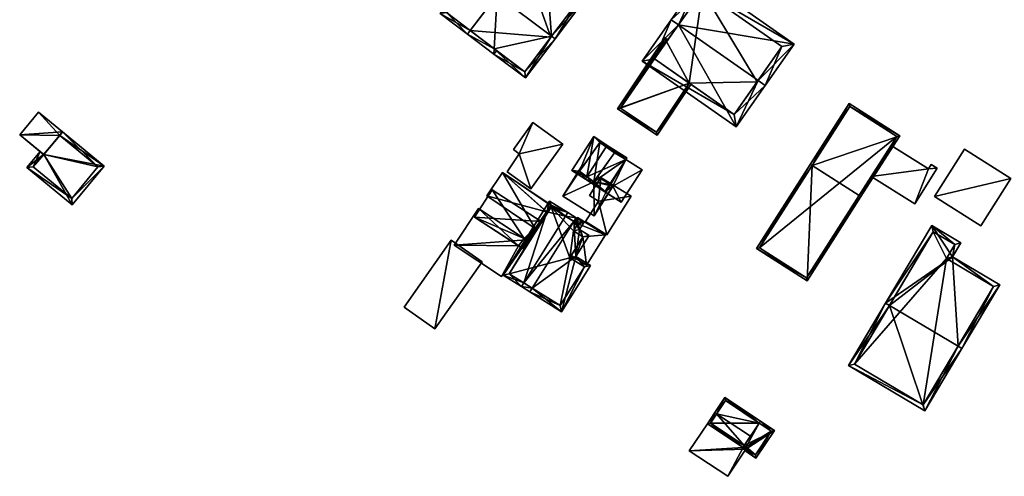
# Model space of a CAD drawing. Header units: inches. Extents: x 2528110 to 2532513, y 1151075 to 1152012.
# Tile 11 of 99: x 2530375 to 2530486, y 1151420 to 1151471. Entities that reach past the tile are written whole.
import ezdxf

# ---------------------------------------------------------------- set-up
doc = ezdxf.new("R2010")
doc.units = ezdxf.units.IN
doc.header["$MEASUREMENT"] = 0
doc.layers.add('Gebaeude Einzelhaus', color=10, linetype='Continuous')
doc.layers.add('Offenes Gebaeude', color=10, linetype='Continuous')

msp = doc.modelspace()

# ---------------------------------------------------------------- meshes
at = {"layer": 'Gebaeude Einzelhaus'}
mesh = msp.add_polyface(dxfattribs=at)
corners = [(2530435.241, 1151469.148, 380.838), (2530435.638, 1151468.848, 380.838), (2530438.878, 1151473.125, 378.377), (2530434.753, 1151475.623, 378.606), (2530435.331, 1151475.813, 378.377), (2530432.368, 1151478.058, 378.377), (2530432.066, 1151477.659, 378.606), (2530429.126, 1151473.779, 380.838), (2530428.797, 1151467.747, 378.601), (2530426.103, 1151469.788, 378.601), (2530425.801, 1151469.389, 378.377), (2530428.765, 1151467.144, 378.377), (2530432.311, 1151464.458, 378.377), (2530438.178, 1151473.029, 378.606), (2530432.215, 1151465.159, 378.601), (2530426.103, 1151469.788, 380.838), (2530425.801, 1151469.389, 380.838), (2530429.067, 1151467.543, 378.377), (2530432.066, 1151477.659, 380.838), (2530435.029, 1151475.414, 378.377), (2530432.368, 1151478.058, 380.838), (2530429.279, 1151480.398, 378.377), (2530422.713, 1151471.729, 378.377), (2530429.375, 1151479.698, 378.694), (2530423.414, 1151471.825, 378.695), (2530426.103, 1151469.788, 371.814), (2530432.215, 1151465.159, 371.814), (2530435.16, 1151469.041, 371.814), (2530438.178, 1151473.029, 371.814), (2530432.066, 1151477.659, 371.814), (2530429.375, 1151479.698, 371.814), (2530423.414, 1151471.825, 371.814)]
mesh.append_faces([[corners[k] for k in face] for face in [(16, 24, 15), (23, 20, 18), (23, 21, 20), (16, 22, 24), (24, 22, 23), (23, 22, 21), (3, 4, 19), (18, 20, 3), (3, 20, 4), (11, 8, 17), (11, 16, 8), (8, 16, 15), (7, 22, 15), (15, 22, 16), (18, 21, 7), (7, 21, 22), (18, 20, 21), (18, 3, 20), (20, 3, 4), (4, 3, 19), (18, 7, 3), (8, 11, 17), (8, 16, 11), (8, 15, 16), (8, 7, 15), (8, 10, 9), (8, 11, 10), (8, 14, 11), (11, 14, 12), (12, 14, 1), (1, 14, 0), (13, 1, 0), (13, 2, 1), (3, 4, 13), (13, 4, 2), (6, 5, 3), (3, 5, 4), (8, 0, 7), (8, 12, 0), (0, 12, 1), (8, 11, 12), (8, 10, 11), (8, 9, 10), (0, 3, 7), (3, 5, 6), (3, 4, 5), (0, 2, 3), (3, 2, 4), (0, 1, 2)]], dxfattribs={"color": 13})
mesh.append_faces([[corners[k] for k in face] for face in [(29, 31, 30), (29, 25, 31), (24, 9, 15), (15, 9, 8), (24, 31, 9), (9, 31, 25), (24, 23, 31), (31, 23, 30), (3, 6, 18), (18, 6, 23), (23, 6, 30), (30, 6, 29), (25, 27, 26), (25, 29, 27), (27, 29, 28), (3, 29, 6), (13, 28, 3), (3, 28, 29), (0, 27, 13), (13, 27, 28), (0, 14, 27), (27, 14, 26), (8, 26, 14), (8, 25, 26), (8, 9, 25)]], dxfattribs={"color": 41})
mesh = msp.add_polyface(dxfattribs=at)
corners = [(2530449.494, 1151470.444, 386.072), (2530448.675, 1151471.018, 386.072), (2530445.414, 1151466.366, 382.755), (2530455.99, 1151458.95, 382.755), (2530458.434, 1151464.173, 386.072), (2530459.251, 1151463.6, 386.072), (2530462.515, 1151468.255, 382.755), (2530451.939, 1151475.671, 382.755), (2530461.123, 1151468.01, 383.338), (2530452.184, 1151474.279, 383.338), (2530455.745, 1151460.343, 383.339), (2530446.806, 1151466.611, 383.339), (2530458.341, 1151464.04, 371.943), (2530455.745, 1151460.343, 371.943), (2530461.123, 1151468.01, 371.943), (2530452.184, 1151474.279, 371.943), (2530448.164, 1151468.548, 376.495), (2530448.164, 1151468.548, 371.943), (2530446.806, 1151466.611, 376.495), (2530450.699, 1151463.881, 376.495), (2530450.699, 1151463.881, 371.943), (2530446.806, 1151466.611, 371.943)]
mesh.append_faces([[corners[k] for k in face] for face in [(11, 1, 0), (10, 2, 11), (11, 2, 1), (10, 3, 2), (4, 5, 10), (10, 5, 3), (7, 9, 1), (1, 9, 0), (8, 5, 4), (7, 6, 9), (9, 6, 8), (8, 6, 5), (0, 7, 1), (4, 6, 0), (0, 6, 7), (4, 5, 6), (0, 3, 4), (4, 3, 5), (0, 2, 3), (0, 1, 2)]], dxfattribs={"color": 13})
mesh.append_faces([[corners[k] for k in face] for face in [(12, 15, 14), (12, 20, 15), (15, 20, 17), (17, 20, 21), (12, 13, 20), (13, 19, 20), (19, 11, 18), (13, 10, 19), (19, 10, 11), (11, 16, 18), (16, 15, 17), (16, 9, 15), (11, 0, 16), (16, 0, 9), (9, 8, 15), (15, 8, 14), (8, 12, 14), (4, 10, 8), (8, 10, 12), (12, 10, 13)]], dxfattribs={"color": 41})
mesh = msp.add_polyface(dxfattribs=at)
corners = [(2530447.084, 1151458.02, 376.495), (2530450.904, 1151463.738, 376.495), (2530450.699, 1151463.881, 376.495), (2530442.638, 1151460.991, 376.495), (2530446.806, 1151466.611, 376.495), (2530447.973, 1151468.976, 376.495), (2530448.164, 1151468.548, 376.495), (2530448.308, 1151468.752, 376.495), (2530448.041, 1151468.63, 376.495), (2530442.984, 1151461.06, 376.495), (2530447.015, 1151458.366, 376.495), (2530448.041, 1151468.63, 371.943), (2530448.164, 1151468.548, 371.943), (2530442.984, 1151461.06, 371.943), (2530447.015, 1151458.366, 371.943), (2530450.699, 1151463.881, 371.943), (2530446.806, 1151466.611, 371.943)]
mesh.append_faces([[corners[k] for k in face] for face in [(0, 10, 1), (1, 10, 2), (8, 7, 6), (8, 5, 7), (0, 3, 10), (10, 3, 9), (9, 3, 8), (8, 3, 5), (5, 6, 7), (3, 4, 5), (5, 4, 6), (0, 2, 3), (3, 2, 4), (0, 1, 2)]], dxfattribs={"color": 13})
mesh.append_faces([[corners[k] for k in face] for face in [(13, 15, 14), (12, 16, 11), (11, 16, 13), (13, 16, 15), (14, 15, 10), (10, 15, 2), (10, 9, 14), (14, 9, 13), (9, 8, 13), (13, 8, 11), (11, 6, 12), (11, 8, 6)]], dxfattribs={"color": 41})
mesh = msp.add_polyface(dxfattribs=at)
corners = [(2530463.951, 1151441.639, 379.452), (2530469.998, 1151451.105, 383.552), (2530469.788, 1151451.239, 383.552), (2530464.522, 1151454.603, 383.552), (2530458.264, 1151445.271, 379.452), (2530464.31, 1151454.738, 383.552), (2530474.379, 1151457.963, 380.717), (2530468.691, 1151461.596, 380.717), (2530458.61, 1151445.348, 379.544), (2530468.768, 1151461.251, 380.804), (2530463.875, 1151441.985, 379.544), (2530474.034, 1151457.886, 380.804), (2530468.768, 1151461.251, 371.719), (2530474.034, 1151457.886, 371.719), (2530458.61, 1151445.348, 371.719), (2530463.875, 1151441.985, 371.719), (2530471.152, 1151453.374, 378.331), (2530471.152, 1151453.374, 378.431), (2530473.386, 1151456.871, 378.329), (2530473.386, 1151456.871, 378.429)]
mesh.append_faces([[corners[k] for k in face] for face in [(11, 9, 6), (6, 9, 7), (10, 2, 1), (1, 2, 11), (1, 11, 6), (0, 10, 1), (8, 10, 4), (4, 10, 0), (3, 8, 5), (9, 3, 5), (7, 9, 5), (5, 8, 4), (3, 7, 5), (2, 6, 3), (3, 6, 7), (2, 1, 6), (0, 3, 4), (4, 3, 5), (0, 2, 3), (0, 1, 2)]], dxfattribs={"color": 13})
mesh.append_faces([[corners[k] for k in face] for face in [(13, 15, 14), (13, 14, 12), (19, 11, 17), (11, 19, 18), (16, 13, 18), (18, 13, 11), (16, 15, 13), (16, 10, 15), (17, 2, 16), (2, 17, 11), (16, 2, 10), (10, 8, 15), (15, 8, 14), (3, 14, 8), (3, 12, 14), (3, 9, 12), (9, 11, 12), (12, 11, 13)]], dxfattribs={"color": 41})
mesh = msp.add_polyface(dxfattribs=at)
corners = [(2530380.278, 1151458.39, 376.301), (2530375.465, 1151458.073, 376.301), (2530378.176, 1151455.839, 376.301), (2530377.566, 1151460.624, 376.301), (2530375.465, 1151458.073, 370.128), (2530377.566, 1151460.624, 370.128), (2530378.149, 1151455.861, 375.826), (2530378.149, 1151455.861, 370.128), (2530378.176, 1151455.839, 375.826), (2530379.96, 1151458.004, 375.826), (2530380.278, 1151458.39, 370.128), (2530380.278, 1151458.39, 375.826), (2530379.96, 1151458.004, 370.128), (2530378.176, 1151455.839, 370.128)]
mesh.append_faces([[corners[k] for k in face] for face in [(3, 1, 0), (0, 1, 2)]], dxfattribs={"color": 13})
mesh.append_faces([[corners[k] for k in face] for face in [(4, 12, 7), (7, 12, 13), (4, 5, 12), (12, 5, 10), (3, 11, 5), (5, 11, 10), (3, 0, 11), (9, 2, 8), (9, 0, 2), (9, 11, 0), (12, 10, 9), (9, 10, 11), (2, 6, 8), (6, 4, 7), (2, 1, 6), (6, 1, 4), (1, 3, 4), (4, 3, 5)]], dxfattribs={"color": 41})
mesh = msp.add_polyface(dxfattribs=at)
corners = [(2530378.176, 1151455.839, 375.826), (2530376.279, 1151454.376, 375.826), (2530381.378, 1151450.175, 375.826), (2530378.149, 1151455.861, 375.826), (2530377.764, 1151456.179, 375.826), (2530384.964, 1151454.529, 375.826), (2530379.96, 1151458.004, 375.826), (2530380.278, 1151458.39, 375.826), (2530381.31, 1151450.879, 375.826), (2530376.983, 1151454.444, 375.826), (2530384.26, 1151454.461, 375.826), (2530379.96, 1151458.004, 370.128), (2530384.26, 1151454.461, 370.128), (2530376.983, 1151454.444, 370.128), (2530378.149, 1151455.861, 370.128), (2530381.31, 1151450.879, 370.128), (2530378.176, 1151455.839, 370.128)]
mesh.append_faces([[corners[k] for k in face] for face in [(5, 10, 7), (7, 10, 6), (5, 8, 10), (9, 4, 3), (8, 1, 9), (9, 1, 4), (5, 2, 8), (8, 2, 1), (0, 5, 6), (6, 5, 7), (0, 2, 5), (4, 1, 3), (3, 1, 0), (0, 1, 2)]], dxfattribs={"color": 13})
mesh.append_faces([[corners[k] for k in face] for face in [(12, 16, 11), (16, 13, 14), (12, 15, 16), (16, 15, 13), (10, 8, 12), (12, 8, 15), (8, 9, 15), (15, 9, 13), (13, 3, 14), (13, 9, 3), (12, 11, 10), (10, 11, 6)]], dxfattribs={"color": 41})
mesh = msp.add_polyface(dxfattribs=at)
corners = [(2530439.217, 1151453.341, 377.637), (2530441.239, 1151451.638, 376.482), (2530443.594, 1151455.296, 376.482), (2530439.034, 1151453.057, 377.637), (2530441.387, 1151456.711, 377.637), (2530443.699, 1151455.46, 376.482), (2530441.495, 1151456.879, 377.637), (2530439.975, 1151457.857, 376.323), (2530437.515, 1151454.036, 376.323), (2530439.998, 1151452.784, 377.215), (2530442.318, 1151456.053, 377.135), (2530440.678, 1151457.213, 377.006), (2530438.358, 1151453.954, 376.871), (2530442.128, 1151452.295, 376.349), (2530442.132, 1151452.293, 376.347), (2530445.41, 1151454.127, 375.748), (2530441.568, 1151451.426, 376.349), (2530443.055, 1151450.469, 375.748), (2530441.583, 1151451.417, 376.343), (2530438.358, 1151453.954, 371.12), (2530439.998, 1151452.784, 371.12), (2530439.998, 1151452.784, 376.256), (2530438.358, 1151453.954, 376.263), (2530438.358, 1151453.954, 376.363), (2530439.998, 1151452.784, 376.356), (2530440.414, 1151453.37, 376.256), (2530442.318, 1151456.053, 371.12), (2530440.414, 1151453.37, 376.356), (2530440.678, 1151457.213, 371.12), (2530438.705, 1151454.441, 376.263), (2530438.705, 1151454.441, 376.363), (2530443.594, 1151455.296, 376.382), (2530445.41, 1151454.127, 375.648), (2530441.239, 1151451.638, 376.382), (2530441.318, 1151451.587, 376.35), (2530441.583, 1151451.417, 376.249), (2530443.055, 1151450.469, 375.648), (2530441.568, 1151451.426, 376.249), (2530442.128, 1151452.296, 376.249), (2530441.876, 1151452.454, 376.35)]
mesh.append_faces([[corners[k] for k in face] for face in [(15, 14, 17), (17, 14, 18), (13, 1, 16), (15, 2, 14), (14, 2, 13), (13, 2, 1), (8, 12, 3), (3, 12, 0), (11, 6, 4), (8, 7, 12), (12, 7, 11), (11, 7, 6), (2, 10, 5), (5, 10, 6), (6, 10, 4), (3, 9, 1), (1, 9, 2), (2, 9, 10), (3, 0, 9), (0, 8, 3), (4, 7, 0), (0, 7, 8), (4, 6, 7), (4, 5, 6), (0, 2, 4), (4, 2, 5), (3, 1, 0), (0, 1, 2)]], dxfattribs={"color": 13})
mesh.append_faces([[corners[k] for k in face] for face in [(33, 39, 34), (38, 36, 37), (38, 32, 36), (33, 31, 39), (39, 31, 38), (38, 31, 32), (15, 17, 32), (32, 17, 36), (36, 35, 37), (36, 17, 35), (35, 17, 18), (33, 34, 1), (1, 34, 16), (1, 2, 33), (33, 2, 31), (2, 15, 31), (31, 15, 32), (20, 28, 26), (19, 28, 20), (12, 30, 23), (29, 19, 22), (29, 28, 19), (12, 11, 30), (30, 11, 29), (29, 11, 28), (11, 26, 28), (4, 10, 11), (11, 10, 26), (20, 25, 21), (27, 9, 24), (25, 10, 27), (27, 10, 9), (20, 26, 25), (25, 26, 10), (9, 0, 24), (24, 0, 23), (23, 0, 12), (19, 21, 22), (19, 20, 21)]], dxfattribs={"color": 41})
mesh = msp.add_polyface(dxfattribs=at)
corners = [(2530437.98, 1151444.39, 376.447), (2530436.346, 1151438.163, 376.282), (2530439.61, 1151443.368, 376.282), (2530433.045, 1151440.822, 376.643), (2530432.78, 1151440.399, 376.643), (2530438.371, 1151447.412, 376.556), (2530439.45, 1151446.735, 376.447), (2530437.743, 1151448.314, 376.643), (2530438.865, 1151448.199, 376.556), (2530438.008, 1151448.737, 376.643), (2530431.843, 1151440.986, 376.855), (2530432.109, 1151441.41, 376.855), (2530436.806, 1151448.902, 376.855), (2530437.071, 1151449.325, 376.855), (2530435.178, 1151450.13, 376.413), (2530435.016, 1151450.614, 376.327), (2530434.688, 1151449.408, 376.406), (2530429.788, 1151442.275, 376.327), (2530435.135, 1151450.159, 376.402), (2530435.139, 1151450.157, 376.403), (2530436.188, 1151438.852, 376.325), (2530438.921, 1151443.21, 376.325), (2530437.291, 1151444.232, 376.49), (2530438.761, 1151446.577, 376.49), (2530437.682, 1151447.254, 376.599), (2530438.176, 1151448.042, 376.599), (2530430.477, 1151442.433, 376.436), (2530435.134, 1151450.16, 376.401), (2530435.174, 1151449.925, 376.436), (2530437.291, 1151444.232, 370.932), (2530438.921, 1151443.21, 370.932), (2530437.45, 1151444.485, 376.111), (2530437.45, 1151444.485, 376.211), (2530438.761, 1151446.577, 370.932), (2530438.761, 1151446.577, 376.111), (2530438.761, 1151446.577, 376.211), (2530437.682, 1151447.254, 376.408), (2530437.682, 1151447.254, 370.932), (2530437.682, 1151447.254, 376.308), (2530438.176, 1151448.042, 376.408), (2530438.176, 1151448.042, 370.932), (2530438.176, 1151448.042, 376.308), (2530437.848, 1151448.248, 376.368), (2530435.174, 1151449.925, 370.932), (2530437.848, 1151448.248, 376.468), (2530430.477, 1151442.433, 370.932), (2530436.188, 1151438.852, 370.932)]
mesh.append_faces([[corners[k] for k in face] for face in [(3, 10, 11), (3, 4, 10), (10, 26, 11), (28, 16, 14), (16, 28, 26), (14, 13, 28), (28, 13, 12), (16, 15, 27), (27, 15, 19), (19, 15, 14), (14, 15, 13), (17, 16, 26), (10, 17, 26), (16, 17, 15), (9, 12, 13), (9, 7, 12), (5, 25, 8), (8, 25, 9), (9, 25, 7), (5, 24, 25), (0, 23, 6), (6, 23, 5), (5, 23, 24), (0, 22, 23), (2, 21, 0), (0, 21, 22), (20, 4, 3), (2, 1, 21), (21, 1, 20), (20, 1, 4), (12, 14, 16), (16, 11, 12), (16, 17, 11), (11, 17, 10), (14, 15, 19), (19, 15, 18), (18, 15, 16), (16, 15, 17), (13, 14, 12), (14, 13, 15), (12, 9, 13), (11, 7, 12), (12, 7, 9), (10, 3, 11), (11, 3, 7), (10, 4, 3), (7, 8, 9), (7, 5, 8), (3, 0, 7), (7, 0, 5), (5, 0, 6), (4, 1, 3), (3, 1, 0), (0, 1, 2)]], dxfattribs={"color": 13})
mesh.append_faces([[corners[k] for k in face] for face in [(37, 43, 40), (29, 46, 45), (29, 45, 43), (29, 43, 37), (29, 37, 33), (30, 46, 29), (21, 20, 30), (30, 20, 46), (3, 46, 20), (11, 45, 3), (3, 45, 46), (11, 26, 45), (26, 28, 45), (45, 28, 43), (40, 42, 41), (44, 25, 39), (42, 7, 44), (44, 7, 25), (42, 12, 7), (42, 28, 12), (40, 43, 42), (42, 43, 28), (37, 40, 38), (38, 40, 41), (36, 39, 24), (24, 39, 25), (33, 37, 34), (34, 37, 38), (36, 23, 35), (36, 24, 23), (23, 32, 35), (31, 33, 34), (31, 29, 33), (23, 22, 32), (32, 22, 31), (31, 22, 29), (22, 21, 29), (29, 21, 30)]], dxfattribs={"color": 41})
mesh = msp.add_polyface(dxfattribs=at)
corners = [(2530480.926, 1151434.289, 381.656), (2530485.595, 1151441.181, 379.713), (2530480.296, 1151444.325, 379.713), (2530481.355, 1151434.034, 381.656), (2530477.95, 1151447.85, 379.285), (2530481.233, 1151445.904, 379.285), (2530472.774, 1151439.125, 381.656), (2530473.204, 1151438.87, 381.656), (2530468.6, 1151432.089, 379.285), (2530477.183, 1151426.999, 379.285), (2530480.548, 1151445.729, 379.402), (2530478.125, 1151447.165, 379.402), (2530469.285, 1151432.264, 379.43), (2530477.008, 1151427.684, 379.43), (2530484.91, 1151441.006, 379.83), (2530479.611, 1151444.15, 379.83), (2530479.611, 1151444.15, 372.273), (2530484.91, 1151441.006, 372.273), (2530480.548, 1151445.729, 372.273), (2530478.125, 1151447.165, 372.273), (2530469.285, 1151432.264, 372.273), (2530477.008, 1151427.684, 372.273)]
mesh.append_faces([[corners[k] for k in face] for face in [(15, 10, 2), (14, 15, 2), (1, 14, 2), (13, 0, 3), (3, 0, 14), (3, 14, 1), (9, 13, 3), (12, 13, 8), (8, 13, 9), (7, 12, 6), (11, 7, 6), (6, 12, 8), (10, 11, 4), (4, 11, 6), (2, 10, 5), (5, 10, 4), (7, 9, 0), (0, 9, 3), (7, 8, 9), (7, 6, 8), (0, 2, 7), (7, 2, 6), (6, 2, 4), (4, 2, 5), (3, 1, 0), (0, 1, 2)]], dxfattribs={"color": 13})
mesh.append_faces([[corners[k] for k in face] for face in [(16, 21, 20), (16, 20, 19), (16, 19, 18), (17, 21, 16), (0, 21, 17), (13, 21, 0), (0, 17, 14), (20, 21, 12), (12, 21, 13), (19, 20, 7), (7, 20, 12), (11, 19, 7), (18, 19, 10), (10, 19, 11), (16, 18, 10), (15, 16, 10), (17, 16, 14), (14, 16, 15)]], dxfattribs={"color": 41})
mesh = msp.add_polyface(dxfattribs=at)
corners = [(2530453.788, 1151426.672, 376.825), (2530453.579, 1151426.811, 376.825), (2530452.744, 1151425.556, 376.271), (2530456.887, 1151423.098, 376.363), (2530456.749, 1151422.89, 376.271), (2530457.584, 1151424.145, 376.825), (2530454.703, 1151428.499, 376.271), (2530458.569, 1151425.625, 376.339), (2530458.708, 1151425.833, 376.271), (2530453.091, 1151425.626, 376.363), (2530454.773, 1151428.152, 376.339), (2530456.888, 1151423.098, 376.271), (2530457.056, 1151422.687, 376.177), (2530458.207, 1151421.691, 375.79), (2530456.95, 1151422.528, 376.177), (2530460.272, 1151424.792, 375.79), (2530458.569, 1151425.625, 376.271), (2530456.707, 1151422.69, 376.252), (2530456.644, 1151422.732, 376.271), (2530456.988, 1151422.804, 376.208), (2530458.137, 1151422.038, 375.854), (2530459.925, 1151424.722, 375.854), (2530457.095, 1151422.96, 376.207), (2530458.569, 1151425.625, 371.24), (2530454.773, 1151428.152, 371.24), (2530453.091, 1151425.626, 371.24), (2530456.887, 1151423.098, 371.24), (2530456.887, 1151423.098, 376.271), (2530456.888, 1151423.098, 371.24), (2530457.095, 1151422.96, 371.24), (2530456.988, 1151422.804, 371.24), (2530458.137, 1151422.038, 371.24), (2530459.925, 1151424.722, 371.24)]
mesh.append_faces([[corners[k] for k in face] for face in [(22, 19, 11), (13, 21, 15), (15, 21, 8), (8, 21, 16), (12, 20, 14), (14, 20, 13), (13, 20, 21), (12, 19, 20), (4, 11, 19), (12, 4, 19), (17, 18, 4), (17, 4, 18), (11, 15, 16), (16, 15, 8), (11, 12, 15), (15, 12, 13), (13, 12, 14), (11, 4, 12), (0, 9, 1), (10, 0, 1), (1, 9, 2), (6, 10, 1), (8, 10, 6), (7, 10, 8), (2, 9, 4), (4, 9, 3), (6, 7, 8), (6, 0, 7), (7, 0, 5), (6, 1, 0), (0, 3, 5), (0, 2, 3), (3, 2, 4), (0, 1, 2)]], dxfattribs={"color": 13})
mesh.append_faces([[corners[k] for k in face] for face in [(29, 31, 30), (29, 32, 31), (28, 23, 29), (29, 23, 32), (16, 21, 23), (23, 21, 32), (21, 20, 32), (32, 20, 31), (20, 30, 31), (20, 19, 30), (19, 22, 30), (30, 22, 29), (28, 22, 11), (28, 29, 22), (24, 23, 25), (25, 23, 26), (5, 16, 7), (5, 27, 16), (5, 3, 27), (25, 27, 9), (9, 27, 3), (25, 26, 27), (0, 10, 9), (9, 10, 25), (25, 10, 24), (16, 10, 7), (16, 24, 10), (16, 23, 24)]], dxfattribs={"color": 41})
at = {"layer": 'Offenes Gebaeude'}
mesh = msp.add_polyface(dxfattribs=at)
corners = [(2530432.897, 1151451.997, 376.944), (2530431.606, 1151455.919, 376.944), (2530430.232, 1151453.916, 376.944), (2530436.519, 1151457.026, 376.944), (2530433.14, 1151459.46, 376.944), (2530430.942, 1151456.409, 376.944), (2530432.897, 1151451.997, 376.844), (2530430.232, 1151453.916, 376.844), (2530436.519, 1151457.026, 376.844), (2530433.14, 1151459.46, 376.844), (2530430.942, 1151456.409, 376.844), (2530431.606, 1151455.919, 376.844)]
mesh.append_faces([[corners[k] for k in face] for face in [(5, 1, 4), (4, 1, 3), (3, 1, 0), (0, 1, 2)]], dxfattribs={"color": 13})
mesh.append_faces([[corners[k] for k in face] for face in [(9, 11, 10), (8, 11, 9), (6, 11, 8), (7, 11, 6), (2, 11, 7), (1, 11, 2), (10, 11, 5), (5, 11, 1), (9, 10, 4), (4, 10, 5), (8, 9, 3), (3, 9, 4), (6, 8, 0), (0, 8, 3), (7, 6, 2), (2, 6, 0)]], dxfattribs={"color": 41})
mesh = msp.add_polyface(dxfattribs=at)
corners = [(2530477.595, 1151454.233, 378.155), (2530478.56, 1151454.307, 378.112), (2530477.899, 1151454.721, 378.155), (2530476.049, 1151450.303, 378.112), (2530471.152, 1151453.374, 378.431), (2530473.386, 1151456.871, 378.429), (2530471.152, 1151453.374, 378.331), (2530476.049, 1151450.303, 378.012), (2530478.56, 1151454.307, 378.012), (2530477.899, 1151454.721, 378.055), (2530477.595, 1151454.233, 378.055), (2530473.386, 1151456.871, 378.329)]
mesh.append_faces([[corners[k] for k in face] for face in [(3, 0, 4), (4, 0, 5), (3, 1, 0), (0, 1, 2)]], dxfattribs={"color": 13})
mesh.append_faces([[corners[k] for k in face] for face in [(10, 6, 11), (10, 7, 6), (10, 8, 7), (10, 9, 8), (10, 11, 0), (0, 11, 5), (0, 2, 10), (10, 2, 9), (2, 1, 9), (9, 1, 8), (1, 3, 8), (8, 3, 7), (7, 3, 6), (6, 3, 4)]], dxfattribs={"color": 41})
mesh = msp.add_polyface(dxfattribs=at)
corners = [(2530478.263, 1151451.122, 378.379), (2530486.859, 1151453.139, 378.379), (2530481.632, 1151456.447, 378.379), (2530483.49, 1151447.814, 378.379), (2530478.263, 1151451.122, 378.279), (2530481.632, 1151456.447, 378.279), (2530483.49, 1151447.814, 378.279), (2530486.859, 1151453.139, 378.279)]
mesh.append_faces([[corners[k] for k in face] for face in [(3, 1, 0), (0, 1, 2)]], dxfattribs={"color": 13})
mesh.append_faces([[corners[k] for k in face] for face in [(4, 7, 6), (5, 7, 4), (2, 7, 5), (1, 7, 2), (6, 7, 3), (3, 7, 1), (4, 6, 0), (0, 6, 3), (5, 4, 2), (2, 4, 0)]], dxfattribs={"color": 41})
mesh = msp.add_polyface(dxfattribs=at)
corners = [(2530439.998, 1151452.784, 376.356), (2530436.507, 1151451.165, 376.363), (2530440.037, 1151448.952, 376.349), (2530438.358, 1151453.954, 376.363), (2530438.602, 1151454.506, 376.363), (2530441.568, 1151451.426, 376.349), (2530442.132, 1151452.293, 376.349), (2530441.318, 1151451.587, 376.35), (2530442.128, 1151452.295, 376.349), (2530441.876, 1151452.454, 376.35), (2530440.414, 1151453.37, 376.356), (2530438.705, 1151454.441, 376.363), (2530436.507, 1151451.165, 376.263), (2530440.037, 1151448.952, 376.249), (2530441.583, 1151451.417, 376.343), (2530441.583, 1151451.417, 376.249), (2530442.132, 1151452.293, 376.347), (2530440.414, 1151453.37, 376.256), (2530442.128, 1151452.296, 376.249), (2530438.602, 1151454.506, 376.263), (2530438.705, 1151454.441, 376.263), (2530441.568, 1151451.426, 376.249), (2530439.998, 1151452.784, 376.256), (2530438.358, 1151453.954, 376.263)]
mesh.append_faces([[corners[k] for k in face] for face in [(4, 3, 11), (0, 9, 10), (0, 7, 9), (5, 6, 8), (0, 2, 7), (7, 2, 5), (5, 2, 6), (4, 1, 3), (3, 1, 0), (0, 1, 2)]], dxfattribs={"color": 13})
mesh.append_faces([[corners[k] for k in face] for face in [(18, 22, 17), (23, 19, 20), (22, 12, 23), (23, 12, 19), (22, 13, 12), (18, 21, 22), (22, 21, 13), (13, 21, 15), (1, 4, 12), (12, 4, 19), (19, 11, 20), (19, 4, 11), (17, 9, 18), (17, 10, 9), (16, 8, 6), (6, 14, 16), (14, 13, 15), (6, 2, 14), (14, 2, 13), (2, 12, 13), (2, 1, 12)]], dxfattribs={"color": 41})
mesh = msp.add_polyface(dxfattribs=at)
corners = [(2530433.405, 1151447.516, 376.506), (2530429.726, 1151453.829, 375.937), (2530427.952, 1151451.215, 375.937), (2530435.178, 1151450.13, 376.506), (2530433.405, 1151447.516, 376.406), (2530427.952, 1151451.215, 375.837), (2530434.688, 1151449.408, 376.406), (2530435.178, 1151450.13, 376.406), (2530435.178, 1151450.13, 376.413), (2530434.678, 1151449.393, 376.406), (2530435.134, 1151450.16, 376.401), (2530429.726, 1151453.829, 375.837), (2530435.139, 1151450.157, 376.403), (2530435.135, 1151450.159, 376.402)]
mesh.append_faces([[corners[k] for k in face] for face in [(3, 1, 0), (0, 1, 2)]], dxfattribs={"color": 13})
mesh.append_faces([[corners[k] for k in face] for face in [(11, 9, 5), (5, 9, 4), (13, 6, 11), (11, 6, 9), (12, 7, 13), (13, 7, 6), (2, 1, 5), (5, 1, 11), (12, 8, 7), (10, 3, 12), (12, 3, 8), (10, 1, 3), (10, 11, 1), (9, 0, 4), (6, 3, 9), (9, 3, 0), (6, 8, 3), (6, 7, 8), (0, 2, 4), (4, 2, 5)]], dxfattribs={"color": 41})
mesh = msp.add_polyface(dxfattribs=at)
corners = [(2530441.462, 1151446.794, 376.244), (2530440.509, 1151450.594, 376.958), (2530439.053, 1151448.305, 376.963), (2530444.188, 1151451.143, 376.244), (2530440.789, 1151453.274, 377.258), (2530439.503, 1151451.224, 377.258), (2530439.053, 1151448.305, 376.863), (2530441.462, 1151446.794, 376.144), (2530444.188, 1151451.143, 376.144), (2530440.789, 1151453.274, 377.158), (2530439.503, 1151451.224, 377.158), (2530440.509, 1151450.594, 376.858)]
mesh.append_faces([[corners[k] for k in face] for face in [(5, 1, 4), (4, 1, 3), (3, 1, 0), (0, 1, 2)]], dxfattribs={"color": 13})
mesh.append_faces([[corners[k] for k in face] for face in [(9, 11, 10), (8, 11, 9), (7, 11, 8), (6, 11, 7), (1, 11, 6), (1, 6, 2), (10, 11, 1), (5, 10, 1), (9, 10, 4), (4, 10, 5), (8, 9, 3), (3, 9, 4), (7, 8, 0), (0, 8, 3), (6, 7, 0), (2, 6, 0)]], dxfattribs={"color": 41})
mesh = msp.add_polyface(dxfattribs=at)
corners = [(2530434.067, 1151448.302, 376.983), (2530426.566, 1151448.791, 376.253), (2530432.087, 1151445.231, 376.983), (2530428.546, 1151451.862, 376.253), (2530434.067, 1151448.302, 376.883), (2530432.087, 1151445.231, 376.883), (2530428.546, 1151451.862, 376.153), (2530426.566, 1151448.791, 376.153), (2530431.536, 1151445.587, 376.81), (2530431.812, 1151445.408, 376.854), (2530431.812, 1151445.408, 376.847), (2530432.148, 1151446.389, 376.819), (2530432.367, 1151446.244, 376.848)]
mesh.append_faces([[corners[k] for k in face] for face in [(3, 1, 0), (0, 1, 2)]], dxfattribs={"color": 13})
mesh.append_faces([[corners[k] for k in face] for face in [(7, 11, 8), (12, 5, 10), (11, 4, 12), (12, 4, 5), (7, 6, 11), (11, 6, 4), (5, 9, 10), (8, 1, 7), (5, 2, 9), (9, 2, 8), (8, 2, 1), (1, 3, 7), (7, 3, 6), (3, 4, 6), (3, 0, 4), (0, 2, 4), (4, 2, 5)]], dxfattribs={"color": 41})
mesh = msp.add_polyface(dxfattribs=at)
corners = [(2530431.536, 1151445.587, 376.81), (2530424.3, 1151445.652, 376.001), (2530429.627, 1151442.116, 376.854), (2530427.04, 1151449.78, 376.001), (2530431.812, 1151445.408, 376.854), (2530432.148, 1151446.389, 376.819), (2530424.3, 1151445.652, 375.901), (2530427.04, 1151449.78, 375.901), (2530429.627, 1151442.116, 376.754), (2530431.812, 1151445.408, 376.847), (2530432.367, 1151446.244, 376.754), (2530432.367, 1151446.244, 376.848)]
mesh.append_faces([[corners[k] for k in face] for face in [(3, 0, 5), (0, 2, 4), (3, 1, 0), (0, 1, 2)]], dxfattribs={"color": 13})
mesh.append_faces([[corners[k] for k in face] for face in [(6, 10, 8), (7, 10, 6), (10, 5, 11), (10, 7, 5), (5, 7, 3), (9, 10, 11), (9, 8, 10), (4, 2, 9), (9, 2, 8), (2, 1, 8), (8, 1, 6), (1, 3, 6), (6, 3, 7)]], dxfattribs={"color": 41})
mesh = msp.add_polyface(dxfattribs=at)
corners = [(2530439.163, 1151443.411, 375.899), (2530438.761, 1151446.577, 376.211), (2530437.45, 1151444.485, 376.211), (2530441.286, 1151446.797, 375.899), (2530438.176, 1151448.042, 376.408), (2530437.682, 1151447.254, 376.408), (2530438.165, 1151448.754, 376.468), (2530437.848, 1151448.248, 376.468), (2530437.848, 1151448.248, 376.368), (2530438.165, 1151448.754, 376.368), (2530437.45, 1151444.485, 376.111), (2530439.163, 1151443.411, 375.799), (2530441.286, 1151446.797, 375.799), (2530438.761, 1151446.577, 376.111), (2530438.176, 1151448.042, 376.308), (2530437.682, 1151447.254, 376.308)]
mesh.append_faces([[corners[k] for k in face] for face in [(4, 6, 7), (4, 3, 6), (5, 1, 4), (4, 1, 3), (3, 1, 0), (0, 1, 2)]], dxfattribs={"color": 13})
mesh.append_faces([[corners[k] for k in face] for face in [(12, 14, 9), (9, 14, 8), (12, 13, 14), (14, 13, 15), (12, 11, 13), (13, 11, 10), (6, 3, 9), (9, 3, 12), (3, 0, 12), (12, 0, 11), (11, 0, 10), (10, 0, 2), (9, 8, 6), (6, 8, 7)]], dxfattribs={"color": 41})
mesh = msp.add_polyface(dxfattribs=at)
corners = [(2530422.121, 1151436.23, 376.728), (2530423.96, 1151446.21, 376.1), (2530418.661, 1151438.655, 376.1), (2530427.419, 1151443.784, 376.728), (2530422.121, 1151436.23, 376.628), (2530418.661, 1151438.655, 376), (2530427.419, 1151443.784, 376.628), (2530423.96, 1151446.21, 376)]
mesh.append_faces([[corners[k] for k in face] for face in [(3, 1, 0), (0, 1, 2)]], dxfattribs={"color": 13})
mesh.append_faces([[corners[k] for k in face] for face in [(4, 7, 6), (5, 7, 4), (2, 7, 5), (1, 7, 2), (6, 7, 1), (3, 6, 1), (4, 6, 0), (0, 6, 3), (5, 4, 2), (2, 4, 0)]], dxfattribs={"color": 41})
mesh = msp.add_polyface(dxfattribs=at)
corners = [(2530455.027, 1151419.637, 375.898), (2530457.056, 1151422.687, 376.271), (2530456.749, 1151422.89, 376.271), (2530450.715, 1151422.506, 375.898), (2530452.744, 1151425.556, 376.271), (2530457.056, 1151422.687, 376.171), (2530457.056, 1151422.687, 376.177), (2530455.027, 1151419.637, 375.798), (2530452.744, 1151425.556, 376.171), (2530450.715, 1151422.506, 375.798)]
mesh.append_faces([[corners[k] for k in face] for face in [(0, 2, 3), (3, 2, 4), (0, 1, 2)]], dxfattribs={"color": 13})
mesh.append_faces([[corners[k] for k in face] for face in [(5, 9, 8), (7, 9, 5), (0, 3, 7), (7, 3, 9), (3, 8, 9), (3, 4, 8), (2, 8, 4), (2, 5, 8), (2, 6, 5), (2, 1, 6), (0, 6, 1), (7, 5, 0), (0, 5, 6)]], dxfattribs={"color": 41})

doc.saveas('drawing.dxf')
